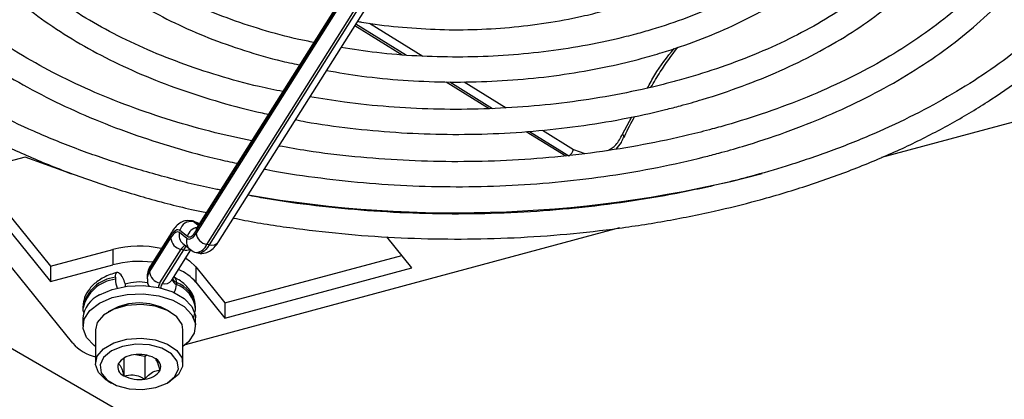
# Model space of a CAD drawing. Header units: millimetres. Extents: x 16 to 577, y 6 to 416.
# Tile 78 of 119: x 475.45 to 486.7, y 257.64 to 261.98. Entities that reach past the tile are written whole.
import ezdxf

# ---------------------------------------------------------------- set-up
doc = ezdxf.new("R2010")
doc.units = ezdxf.units.MM

msp = doc.modelspace()

# ---------------------------------------------------------------- linework, layer by layer
at = {"color": 7, "linetype": 'Continuous', "lineweight": 25}
for p, q in [((476.052, 258.2804), (469.2901, 266.6516)), ((463.1658, 265.257), (531.6542, 225.7195)), ((479.8182, 263.3238), (477.475, 259.6072)), ((477.4629, 259.564), (479.8062, 263.2806)), ((479.8062, 263.2573), (477.4629, 259.5407)), ((477.5837, 259.4103), (479.927, 263.1269)), ((479.9538, 263.1213), (477.6106, 259.4047)), ((477.7193, 259.4411), (480.0626, 263.1577)), ((479.4431, 261.9393), (480.0524, 261.5621)), ((479.2772, 261.912), (479.8172, 261.5777)), ((479.2888, 261.9305), (479.8651, 261.5738)), ((489.9179, 261.649), (485.2951, 260.4046)), ((480.319, 261.267), (480.8105, 260.9628)), ((480.3597, 261.2675), (480.8489, 260.9647)), ((480.525, 261.2695), (481.0049, 260.9724)), ((482.3339, 260.6705), (482.4409, 260.867)), ((481.2351, 260.6999), (481.6849, 260.4215)), ((481.273, 260.7022), (481.7225, 260.4239)), ((481.4188, 260.7162), (481.7735, 260.4966)), ((482.3504, 260.6352), (482.3498, 260.6338)), ((481.7735, 260.4966), (481.9027, 260.4486)), ((475.5091, 260.4091), (474.8016, 260.2186)), ((474.9177, 260.2499), (475.7978, 259.1604)), ((474.8016, 260.2186), (475.7978, 258.9854)), ((477.2776, 259.5724), (477.3627, 259.5042)), ((482.3008, 259.5985), (477.3361, 258.2621)), ((477.4356, 259.6751), (477.4088, 259.6807)), ((477.4295, 259.6706), (477.4563, 259.665)), ((477.4863, 259.6251), (477.4295, 259.6706)), ((477.5056, 259.6417), (477.4404, 259.6736)), ((477.4563, 259.665), (477.4929, 259.6357)), ((476.9278, 259.1236), (477.1705, 259.5085)), ((477.1705, 259.4851), (476.9278, 259.1003)), ((477.1825, 259.5517), (476.9399, 259.1668)), ((477.3558, 259.4767), (477.2707, 259.545)), ((479.9275, 259.1416), (479.64, 259.4975)), ((475.7978, 259.1604), (476.5099, 259.3521)), ((476.5099, 259.3521), (476.5099, 259.1771)), ((477.0487, 258.9699), (477.2913, 259.3548)), ((477.3181, 259.3491), (477.0755, 258.9643)), ((477.1843, 259.0007), (477.403, 259.3477)), ((477.2913, 259.3548), (477.3181, 259.3491)), ((477.3111, 259.4193), (477.3962, 259.351)), ((477.6106, 259.4047), (477.5837, 259.4103)), ((477.4662, 259.3177), (477.4931, 259.3121)), ((477.7912, 258.7415), (479.8114, 259.2853)), ((475.7978, 258.9854), (476.5099, 259.1771)), ((475.7978, 259.1604), (475.7978, 258.9854)), ((476.9278, 259.1236), (476.9278, 259.1003)), ((477.4591, 259.1526), (477.7912, 258.7415)), ((477.4591, 259.1526), (477.4591, 258.9776)), ((477.7912, 258.5665), (479.9275, 259.1416)), ((476.5401, 259.0347), (476.5401, 259.0114)), ((476.5944, 259.0724), (476.6065, 259.0575)), ((476.902, 259.039), (476.902, 259.0157)), ((477.2362, 258.9771), (477.2362, 258.9538)), ((477.4591, 258.9776), (477.7912, 258.5665)), ((476.1689, 258.6984), (476.1689, 258.6751)), ((477.4546, 258.6751), (477.4546, 258.6984)), ((477.7912, 258.7415), (477.7912, 258.5665)), ((476.1689, 258.5701), (476.1689, 258.4767)), ((476.4935, 258.6604), (476.4581, 258.64)), ((477.1654, 258.64), (477.13, 258.6604)), ((477.4356, 258.5764), (477.4534, 258.6641)), ((477.4546, 258.4767), (477.4546, 258.5701)), ((476.3118, 258.4359), (476.3118, 258.051)), ((477.3118, 258.051), (477.3118, 258.4359)), ((476.6368, 258.1112), (476.6368, 257.9091)), ((476.7702, 258.151), (476.8758, 258.1346)), ((476.8758, 258.1346), (476.8937, 258.1449)), ((476.8758, 258.1346), (476.8758, 257.8722)), ((476.4581, 257.8469), (476.4935, 257.8265)), ((477.13, 257.8265), (477.1654, 257.8469))]:
    msp.add_line(p, q, dxfattribs=at)
at = {"color": 7, "linetype": 'Continuous', "lineweight": 25, "flags": 128}
for points in [[(476.0395, 260.2148), (475.9718, 260.2379), (475.5091, 260.4091)], [(477.1705, 259.5085), (477.1853, 259.5303), (477.2, 259.5484), (477.2144, 259.5626), (477.2284, 259.5729), (477.2419, 259.579), (477.2546, 259.581), (477.2666, 259.5788), (477.2776, 259.5724)], [(477.4295, 259.6706), (477.4153, 259.6788), (477.408, 259.6809)], [(477.4371, 259.6747), (477.4421, 259.6732), (477.4563, 259.665)], [(477.4996, 259.6463), (477.4793, 259.6576), (477.4563, 259.665)], [(477.2707, 259.545), (477.2604, 259.5509), (477.2492, 259.553), (477.2373, 259.5511), (477.2247, 259.5454), (477.2116, 259.5358), (477.1981, 259.5225), (477.1844, 259.5055), (477.1705, 259.4851)], [(477.4629, 259.5407), (477.4481, 259.5189), (477.4334, 259.5008), (477.419, 259.4865), (477.405, 259.4763), (477.3915, 259.4702), (477.3788, 259.4682), (477.3668, 259.4704), (477.3558, 259.4767)], [(477.3627, 259.5042), (477.373, 259.4983), (477.3842, 259.4962), (477.3961, 259.498), (477.4087, 259.5038), (477.4218, 259.5134), (477.4353, 259.5267), (477.449, 259.5436), (477.4629, 259.564)], [(477.6106, 259.4047), (477.5914, 259.3766), (477.5725, 259.3532), (477.5539, 259.3348), (477.5358, 259.3216), (477.5185, 259.3137), (477.502, 259.3111), (477.4917, 259.3124)], [(477.3437, 259.2535), (477.3878, 259.2222), (477.4591, 259.1526)], [(476.5401, 259.0347), (476.5411, 259.0539), (476.5442, 259.0698), (476.5492, 259.0817), (476.556, 259.0893), (476.5642, 259.0921), (476.5736, 259.0902), (476.5838, 259.0835), (476.5944, 259.0724)], [(476.3572, 258.8325), (476.5037, 258.8958), (476.6751, 258.9327), (476.8576, 258.9402), (477.0364, 258.9178), (477.197, 258.8672), (477.3264, 258.7925), (477.4141, 258.6998), (477.453, 258.5965), (477.4546, 258.5701)], [(476.3572, 258.7392), (476.5037, 258.8025), (476.6751, 258.8394), (476.8576, 258.8469), (477.0364, 258.8245), (477.197, 258.7738), (477.3264, 258.6991), (477.4141, 258.6064), (477.453, 258.5032), (477.4399, 258.3979), (477.376, 258.2989), (477.3118, 258.2435)], [(476.3118, 258.2435), (476.2971, 258.2543), (476.2094, 258.3471), (476.1705, 258.4503), (476.1836, 258.5556), (476.2475, 258.6546), (476.3572, 258.7392)], [(477.3118, 258.4359), (477.3011, 258.4952), (477.2413, 258.5837), (477.1349, 258.6562), (476.9935, 258.7048), (476.8324, 258.7243), (476.6691, 258.7126), (476.5212, 258.6708), (476.4048, 258.6036), (476.3325, 258.5183), (476.3118, 258.4359)], [(477.4545, 258.6672), (477.4546, 258.6733), (477.4546, 258.6751)], [(476.4581, 257.8469), (476.4302, 257.8644), (476.346, 257.9461), (476.3122, 258.0391), (476.3325, 258.1333), (476.4048, 258.2187), (476.5212, 258.2859), (476.6691, 258.3276), (476.8324, 258.3394), (476.9935, 258.3199), (477.1349, 258.2712), (477.2413, 258.1987), (477.3011, 258.1102), (477.3079, 258.0153), (477.261, 257.9242), (477.1653, 257.8469), (477.1653, 257.8469)], [(477.13, 257.8265), (477.2196, 257.9004), (477.26, 257.9875), (477.2464, 258.0774), (477.1804, 258.1592), (477.0699, 258.223), (476.9282, 258.2611), (476.7725, 258.2689), (476.6216, 258.2456), (476.4936, 258.1938), (476.4039, 258.1199), (476.3635, 258.0328), (476.3771, 257.9429), (476.4431, 257.8612), (476.5536, 257.7974), (476.6953, 257.7592), (476.851, 257.7514), (477.0019, 257.7747), (477.13, 257.8265)]]:
    msp.add_lwpolyline(points, dxfattribs=at)
at = {"color": 7, "linetype": 'Continuous', "lineweight": 25}
for centre, radius, start, end in [((482.3148, 260.6401), 0.0359, 352.20856, 57.77908), ((481.6665, 260.5173), 0.109, 300.96489, 349.05129), ((480.4314, 273.6716), 13.8999, 260.16249, 284.58367), ((477.4053, 259.5414), 0.1314, 79.38393, 166.35815), ((477.4921, 259.4718), 0.1334, 98.85445, 165.95642), ((477.5426, 259.5651), 0.0797, 148.05182, 180.74679), ((477.2501, 259.5095), 0.0797, 148.08609, 180.74631), ((477.3168, 259.4995), 0.147, 185.62026, 260.02428), ((477.3884, 259.5135), 0.1219, 165.01996, 230.62561), ((477.4735, 259.4452), 0.1219, 165.01835, 230.78559), ((477.6092, 259.5551), 0.147, 185.62026, 260.02428), ((476.8122, 258.1991), 1.1919, 77.79038, 104.69157), ((477.3836, 259.3081), 0.1034, 117.67415, 153.15929), ((477.4375, 259.2807), 0.1376, 129.08745, 150.16254), ((477.3455, 259.4631), 0.1172, 256.48091, 292.89742), ((477.4427, 259.4679), 0.1523, 279.18351, 337.78995), ((477.6389, 259.5007), 0.1001, 253.54549, 323.47571), ((476.8125, 258.015), 1.2008, 82.71791, 104.59643), ((477.058, 259.0376), 0.156, 146.54106, 179.15957), ((477.0075, 259.1247), 0.0797, 148.05182, 180.74679), ((477.0276, 258.6005), 0.5731, 41.14778, 65.88241), ((476.5846, 258.6126), 0.4245, 96.02359, 168.33964), ((476.5847, 258.5892), 0.4246, 96.0288, 168.30443), ((476.8692, 259.0187), 0.3292, 181.26344, 199.07543), ((476.3524, 258.8836), 0.3079, 8.71167, 34.38376), ((477.058, 259.0143), 0.156, 146.54011, 179.19818), ((477.0741, 259.1147), 0.147, 185.62026, 260.02428), ((477.2746, 259.0625), 0.0936, 210.08324, 245.78845), ((477.1776, 258.986), 0.0593, 351.36668, 57.39125), ((476.8119, 258.4813), 0.4997, 78.7712, 108.698), ((477.1409, 258.9092), 0.1104, 146.65308, 174.95468), ((477.1581, 258.9097), 0.099, 146.56145, 178.34096), ((477.1039, 259.0603), 0.1001, 253.54549, 323.47571), ((477.2661, 259.0285), 0.0805, 195.25082, 248.21281), ((477.0327, 258.9609), 0.2036, 330.70988, 357.99979), ((477.1176, 258.6593), 0.3392, 6.62327, 69.5359), ((477.1176, 258.6359), 0.3392, 6.62327, 69.5359), ((476.4854, 258.5417), 0.3178, 113.79534, 174.88452), ((476.8118, 258.0745), 0.6667, 61.48929, 118.51071), ((476.4443, 258.6429), 0.5341, 222.74744, 255.63628), ((476.7612, 257.9227), 0.2259, 93.4335, 146.56112), ((476.8122, 257.7738), 0.3798, 62.64283, 99.7711), ((476.9482, 258.0094), 0.1088, 340.539, 69.25792), ((476.6753, 258.0109), 0.1088, 160.539, 249.25792), ((476.8113, 258.2465), 0.3798, 242.64283, 279.7711), ((476.8623, 258.0977), 0.2259, 273.4335, 326.56112)]:
    msp.add_arc(centre, radius, start, end, dxfattribs=at)
for points, knots in [([(472.5638, 265.538), (472.5253, 265.4559), (472.4329, 265.2589), (472.3379, 264.9391), (472.2722, 264.5829), (472.2535, 264.2252), (472.2797, 263.8683), (472.3509, 263.5139), (472.4666, 263.164), (472.6263, 262.8202), (472.8292, 262.4843), (473.0743, 262.1581), (473.3604, 261.8435), (473.686, 261.5422), (474.0491, 261.2562), (474.4477, 260.9869), (474.8794, 260.7358), (475.3417, 260.5044), (475.8321, 260.294), (476.3475, 260.1051), (476.8865, 259.9411), (477.3064, 259.8294), (477.5505, 259.7807), (477.6028, 259.7702)], [0, 0, 0, 0, 0.0356603, 0.0855348, 0.1352321, 0.1847878, 0.23427, 0.2837473, 0.3332922, 0.3829704, 0.4328155, 0.482828, 0.5329845, 0.5832498, 0.633588, 0.6839682, 0.7343671, 0.7847664, 0.8351564, 0.885533, 0.9358947, 0.9862417, 1, 1, 1, 1]), ([(477.7423, 260.0312), (477.7232, 260.0348), (477.515, 260.0737), (477.1321, 260.1709), (476.5987, 260.3236), (476.0889, 260.5012), (475.6038, 260.6995), (475.1466, 260.918), (474.7199, 261.1553), (474.326, 261.4098), (473.9672, 261.6801), (473.6453, 261.9644), (473.3621, 262.261), (473.119, 262.5683), (472.9171, 262.8846), (472.7574, 263.2082), (472.6408, 263.5377), (472.5679, 263.8717), (472.5395, 264.2084), (472.5557, 264.5463), (472.6183, 264.8829), (472.7134, 265.1936), (472.8081, 265.389), (472.8499, 265.4751)], [0, 0, 0, 0, 0.0050557, 0.0551109, 0.1051501, 0.1551708, 0.2051714, 0.255151, 0.3051108, 0.3550546, 0.4049902, 0.4549269, 0.5048833, 0.5548876, 0.6049784, 0.6552027, 0.7056076, 0.7562257, 0.8070528, 0.8580321, 0.9090427, 0.9599433, 1, 1, 1, 1]), ([(473.5372, 265.3307), (473.5315, 265.3197), (473.4707, 265.2018), (473.3961, 264.9697), (473.3179, 264.6371), (473.2897, 264.3017), (473.3056, 263.9669), (473.3669, 263.6345), (473.4726, 263.3065), (473.6223, 262.9847), (473.8151, 262.6708), (474.0501, 262.3669), (474.3258, 262.075), (474.6405, 261.7969), (474.9922, 261.5345), (475.3785, 261.2896), (475.7968, 261.0636), (476.2444, 260.8582), (476.7181, 260.6739), (477.2161, 260.5139), (477.6305, 260.3996), (477.8833, 260.3478), (477.9574, 260.3326)], [0, 0, 0, 0, 0.005548, 0.0594625, 0.1131387, 0.1666074, 0.2199505, 0.2732682, 0.3266544, 0.3802059, 0.4339739, 0.4879606, 0.5421329, 0.5964415, 0.6508368, 0.7052779, 0.7597351, 0.8141855, 0.8686205, 0.9230365, 0.9774331, 1, 1, 1, 1]), ([(478.097, 260.5939), (477.9575, 260.6237), (477.6443, 260.6907), (477.1784, 260.8232), (476.6998, 260.9848), (476.2464, 261.1686), (475.8208, 261.3721), (475.4258, 261.5943), (475.0639, 261.8335), (474.7375, 262.0879), (474.4486, 262.3558), (474.1988, 262.6353), (473.9895, 262.9246), (473.8219, 263.2219), (473.6968, 263.5257), (473.6151, 263.8344), (473.5775, 264.1465), (473.5842, 264.4603), (473.6378, 264.7734), (473.7173, 265.0442), (473.7971, 265.2078), (473.8273, 265.2697)], [0, 0, 0, 0, 0.0434191, 0.0974454, 0.1514476, 0.205423, 0.2593704, 0.3132911, 0.3671904, 0.4210805, 0.4749746, 0.5289025, 0.5829089, 0.637054, 0.6914074, 0.7460307, 0.8009455, 0.8560992, 0.9113463, 0.9664655, 1, 1, 1, 1]), ([(474.5176, 265.1247), (474.4865, 265.0493), (474.4139, 264.8733), (474.3521, 264.5895), (474.3246, 264.2785), (474.344, 263.9678), (474.408, 263.66), (474.5165, 263.3572), (474.6685, 263.0612), (474.8634, 262.774), (475.0998, 262.4976), (475.3761, 262.2343), (475.6902, 261.986), (476.0398, 261.7548), (476.4219, 261.5422), (476.8338, 261.3502), (477.2718, 261.1791), (477.7343, 261.0332), (478.0825, 260.9381), (478.2798, 260.8995), (478.311, 260.8934)], [0, 0, 0, 0, 0.0439829, 0.102669, 0.1610651, 0.2192883, 0.2774817, 0.3357843, 0.394329, 0.4531746, 0.5123079, 0.5716688, 0.6311828, 0.6907824, 0.7504174, 0.8100494, 0.8696619, 0.9292488, 0.9888093, 1, 1, 1, 1]), ([(478.4519, 261.1568), (478.3616, 261.175), (478.1103, 261.2259), (477.7165, 261.3356), (477.2738, 261.4826), (476.8566, 261.6519), (476.4673, 261.8408), (476.1091, 262.0481), (475.7846, 262.2717), (475.4963, 262.5099), (475.2461, 262.7606), (475.0357, 263.0218), (474.8664, 263.2916), (474.7392, 263.5682), (474.6549, 263.8501), (474.6145, 264.1356), (474.6177, 264.4234), (474.6694, 264.7105), (474.732, 264.9251), (474.7913, 265.0415), (474.8031, 265.0647)], [0, 0, 0, 0, 0.03318726, 0.09233365, 0.15144699, 0.21052286, 0.26955917, 0.32855794, 0.38752828, 0.44648856, 0.5054638, 0.56450624, 0.62369382, 0.68312771, 0.74291276, 0.8031108, 0.86367514, 0.92440724, 0.9849578, 1, 1, 1, 1]), ([(475.4984, 264.9186), (475.4738, 264.8536), (475.414, 264.6961), (475.3711, 264.4395), (475.3629, 264.1544), (475.4017, 263.8709), (475.4847, 263.5918), (475.6116, 263.3191), (475.7813, 263.0548), (475.9929, 262.801), (476.2445, 262.5602), (476.5339, 262.3345), (476.8585, 262.1262), (477.2151, 261.9372), (477.6001, 261.7687), (478.011, 261.6238), (478.3675, 261.5189), (478.5919, 261.472), (478.666, 261.4565)], [0, 0, 0, 0, 0.0458996, 0.1111513, 0.1760218, 0.2407284, 0.3054664, 0.3704707, 0.4358875, 0.5017346, 0.5679342, 0.6343704, 0.7009348, 0.7675477, 0.8341492, 0.9007192, 0.9672511, 1, 1, 1, 1]), ([(478.8061, 261.7185), (478.7491, 261.7295), (478.5454, 261.7687), (478.2119, 261.8611), (477.8107, 261.994), (477.4356, 262.1495), (477.0889, 262.3241), (476.7741, 262.5163), (476.4941, 262.724), (476.2512, 262.945), (476.0475, 263.177), (475.8844, 263.4179), (475.7629, 263.6656), (475.684, 263.9186), (475.6481, 264.1755), (475.6582, 264.4344), (475.7009, 264.6633), (475.7595, 264.8038), (475.7824, 264.8589)], [0, 0, 0, 0, 0.0256897, 0.0917667, 0.1577945, 0.2237658, 0.2896771, 0.355533, 0.4213518, 0.4871649, 0.5530296, 0.6190527, 0.6853883, 0.7522163, 0.8196667, 0.887688, 0.9559276, 1, 1, 1, 1]), ([(479.3075, 261.9601), (479.3226, 261.957), (479.4722, 261.9269), (479.7688, 261.8938), (480.1923, 261.8633), (480.6199, 261.8618), (481.0452, 261.886), (481.4638, 261.9366), (481.8227, 262.0038), (482.1079, 262.0738), (482.3853, 262.1541), (482.6952, 262.2629), (483.0381, 262.4147), (483.3529, 262.5875), (483.6336, 262.7805), (483.8529, 262.9621), (483.9611, 263.085), (484.0023, 263.1318)], [0, 0, 0, 0, 0.0086688, 0.0860648, 0.1634307, 0.2407837, 0.3181417, 0.3955177, 0.4729298, 0.5227332, 0.5635831, 0.6411188, 0.7187609, 0.7964973, 0.8743163, 0.9521637, 1, 1, 1, 1]), ([(484.6621, 262.9932), (484.6502, 262.9793), (484.5715, 262.8876), (484.387, 262.7283), (484.1095, 262.5189), (483.7938, 262.3263), (483.4474, 262.1513), (483.0723, 261.9959), (482.7466, 261.8866), (482.4744, 261.8092), (482.1959, 261.7391), (481.8271, 261.6642), (481.3757, 261.5999), (480.9153, 261.5608), (480.4502, 261.5471), (479.9852, 261.5599), (479.5383, 261.595), (479.253, 261.6382), (479.1176, 261.6588)], [0, 0, 0, 0, 0.01268001, 0.08398127, 0.15510133, 0.22615083, 0.29718904, 0.36824845, 0.4393489, 0.47080847, 0.508132, 0.57930795, 0.65053396, 0.7217874, 0.79305779, 0.86433415, 0.9356035, 1, 1, 1, 1]), ([(478.9528, 261.3975), (479.0865, 261.375), (479.3734, 261.3265), (479.8264, 261.2835), (480.3037, 261.2624), (480.7826, 261.2682), (481.2583, 261.3002), (481.7269, 261.3583), (482.1619, 261.438), (482.5135, 261.5227), (482.8548, 261.6207), (483.204, 261.74), (483.5942, 261.9042), (483.9566, 262.0897), (484.2884, 262.295), (484.5845, 262.5191), (484.8186, 262.7296), (484.936, 262.8706), (484.9821, 262.9259)], [0, 0, 0, 0, 0.0584302, 0.1254398, 0.1924355, 0.2594269, 0.3264233, 0.3934321, 0.4604635, 0.5177496, 0.5531019, 0.620214, 0.6873917, 0.7546261, 0.8219137, 0.8892379, 0.9565452, 1, 1, 1, 1]), ([(485.6421, 262.7873), (485.6031, 262.7419), (485.4901, 262.6101), (485.2593, 262.404), (484.9555, 262.1709), (484.6148, 261.9541), (484.2423, 261.7546), (483.8401, 261.5742), (483.4189, 261.4172), (483.1071, 261.3215), (482.8613, 261.2544), (482.6039, 261.1892), (482.1984, 261.1045), (481.7029, 261.0285), (481.1974, 260.9776), (480.686, 260.9523), (480.1725, 260.9527), (479.6614, 260.9796), (479.1892, 261.026), (478.8941, 261.0749), (478.7631, 261.0966)], [0, 0, 0, 0, 0.0330711, 0.0959596, 0.1587287, 0.2214457, 0.2841512, 0.3468656, 0.4096042, 0.4690804, 0.4768971, 0.5098532, 0.5726598, 0.6355014, 0.6983623, 0.7612364, 0.8241171, 0.8869976, 0.9498691, 1, 1, 1, 1]), ([(478.5988, 260.836), (478.6373, 260.8281), (478.8409, 260.7866), (479.2231, 260.7361), (479.7412, 260.6865), (480.2656, 260.6651), (480.7909, 260.6694), (481.3137, 260.7002), (481.83, 260.7569), (482.3362, 260.8394), (482.7231, 260.924), (483.0248, 261.0019), (483.3213, 261.0866), (483.7059, 261.2153), (484.1386, 261.3908), (484.5444, 261.5877), (484.9199, 261.8048), (485.263, 262.0405), (485.5686, 262.2939), (485.8026, 262.521), (485.9179, 262.6681), (485.9591, 262.7207)], [0, 0, 0, 0, 0.0139511, 0.0738648, 0.1337639, 0.1936541, 0.2535413, 0.3134314, 0.3733288, 0.4332397, 0.4931703, 0.5145846, 0.5461731, 0.606147, 0.6661657, 0.7262221, 0.786315, 0.846437, 0.9065666, 0.9666612, 1, 1, 1, 1]), ([(478.2433, 260.2721), (478.2521, 260.2703), (478.4387, 260.2306), (478.8164, 260.1762), (479.3731, 260.1117), (479.9383, 260.076), (480.506, 260.0658), (481.0735, 260.082), (481.637, 260.1244), (482.193, 260.1928), (482.738, 260.2866), (483.1495, 260.3788), (483.4699, 260.4621), (483.7854, 260.5518), (484.2027, 260.6892), (484.6744, 260.8751), (485.1196, 261.0825), (485.5356, 261.3103), (485.9194, 261.5572), (486.2693, 261.8216), (486.5797, 262.1029), (486.8026, 262.3348), (486.907, 262.4767), (486.9356, 262.5155)], [0, 0, 0, 0, 0.0027038, 0.0573636, 0.1120116, 0.1666515, 0.2212872, 0.2759228, 0.3305615, 0.3852069, 0.4398631, 0.4945341, 0.5123796, 0.5411882, 0.5958892, 0.6506229, 0.7053834, 0.7601703, 0.81498, 0.8698032, 0.9246151, 0.9793836, 1, 1, 1, 1]), ([(486.6221, 262.5813), (486.5973, 262.55), (486.4968, 262.4234), (486.2793, 262.2119), (485.9714, 261.9497), (485.6245, 261.7029), (485.2443, 261.4724), (484.8322, 261.26), (484.3912, 261.067), (483.9322, 260.8978), (483.583, 260.7903), (483.3051, 260.714), (483.0144, 260.64), (482.5754, 260.5464), (482.0397, 260.4596), (481.4933, 260.398), (480.9398, 260.3618), (480.3831, 260.3516), (479.8266, 260.3669), (479.2747, 260.4091), (478.8002, 260.4643), (478.5161, 260.5156), (478.409, 260.5349)], [0, 0, 0, 0, 0.0187068, 0.0756406, 0.132462, 0.1892235, 0.245962, 0.3026975, 0.3594431, 0.4162073, 0.4700147, 0.480906, 0.5107311, 0.5675447, 0.6243844, 0.6812385, 0.7381029, 0.7949735, 0.8518458, 0.9087147, 0.965575, 1, 1, 1, 1]), ([(477.8899, 259.7116), (477.933, 259.7026), (478.1668, 259.6539), (478.6051, 259.5902), (479.2013, 259.5221), (479.8055, 259.4821), (480.4128, 259.4677), (481.0204, 259.4797), (481.6247, 259.5179), (482.2226, 259.5821), (482.8107, 259.6719), (483.3618, 259.7821), (483.8101, 259.8926), (484.2477, 260.0165), (484.6953, 260.1621), (485.2033, 260.3576), (485.6852, 260.5748), (486.1384, 260.8126), (486.5604, 261.0697), (486.9485, 261.345), (487.3017, 261.6366), (487.6128, 261.9445), (487.8165, 262.1699), (487.9036, 262.2954), (487.9137, 262.31)], [0, 0, 0, 0, 0.0114331, 0.0620046, 0.1125672, 0.1631237, 0.2136768, 0.2642294, 0.3147838, 0.3653424, 0.4159082, 0.4664839, 0.5107396, 0.5373889, 0.5879934, 0.638623, 0.6892724, 0.7399419, 0.7906293, 0.8413294, 0.8920292, 0.9427084, 0.9933399, 1, 1, 1, 1]), ([(487.5992, 262.376), (487.5593, 262.3254), (487.4385, 262.1721), (487.1929, 261.9274), (486.867, 261.6437), (486.5024, 261.3751), (486.1037, 261.1225), (485.6725, 260.8876), (485.2114, 260.6716), (484.7228, 260.476), (484.2496, 260.3154), (483.843, 260.1976), (483.4269, 260.0913), (482.9568, 259.9894), (482.3839, 259.8927), (481.7998, 259.8211), (481.2077, 259.775), (480.6112, 259.7545), (480.0138, 259.7601), (479.4186, 259.7911), (478.8302, 259.8495), (478.374, 259.9101), (478.1199, 259.9595), (478.0542, 259.9723)], [0, 0, 0, 0, 0.0258168, 0.0781708, 0.1304386, 0.1826578, 0.2348554, 0.2870484, 0.3392461, 0.3914561, 0.4436819, 0.4837213, 0.5111633, 0.5634195, 0.615696, 0.6679837, 0.7202797, 0.7725811, 0.824885, 0.877188, 0.9294863, 0.9817767, 1, 1, 1, 1]), ([(482.6207, 261.1973), (482.6468, 261.2481), (482.7271, 261.4041), (482.8453, 261.5509), (482.9251, 261.6499)], [0, 0, 0, 0, 0.3253774, 1, 1, 1, 1]), ([(482.6593, 261.2053), (482.6939, 261.2644), (482.785, 261.4197), (482.8961, 261.5702), (482.9649, 261.6635)], [0, 0, 0, 0, 0.3806034, 1, 1, 1, 1]), ([(482.3543, 260.6319), (482.3568, 260.6383), (482.3885, 260.7201), (482.4328, 260.8002), (482.4735, 260.8741)], [0, 0, 0, 0, 0.0785274, 1, 1, 1, 1]), ([(482.1675, 260.4848), (482.1995, 260.503), (482.2672, 260.5414), (482.3109, 260.6259), (482.3339, 260.6705)], [0, 0, 0, 0, 0.4728164, 1, 1, 1, 1]), ([(482.2622, 260.5001), (482.2836, 260.5237), (482.3184, 260.5619), (482.339, 260.616), (482.3469, 260.6368)], [0, 0, 0, 0, 0.6160756, 1, 1, 1, 1]), ([(477.4058, 259.6799), (477.381, 259.6817), (477.3325, 259.6854), (477.2683, 259.6517), (477.2213, 259.6086), (477.1949, 259.5698), (477.1825, 259.5517)], [0, 0, 0, 0, 0.2433002, 0.4764839, 0.7559183, 1, 1, 1, 1]), ([(477.475, 259.6072), (477.4695, 259.5995), (477.4604, 259.5867), (477.4603, 259.5868), (477.4602, 259.5869)], [0, 0, 0, 0, 0.6086598, 1, 1, 1, 1]), ([(477.3962, 259.351), (477.4173, 259.335), (477.4401, 259.3176), (477.4671, 259.3185), (477.4692, 259.3185)], [0, 0, 0, 0, 0.922186, 1, 1, 1, 1]), ([(477.4883, 259.3135), (477.4888, 259.3133), (477.5127, 259.3015), (477.5689, 259.3104), (477.6331, 259.3399), (477.6807, 259.3845), (477.707, 259.4231), (477.7193, 259.4411)], [0, 0, 0, 0, 0.0055555, 0.2630792, 0.4901678, 0.7622983, 1, 1, 1, 1]), ([(476.9399, 259.1668), (476.9272, 259.1442), (476.9049, 259.1045), (476.9063, 259.0593), (476.907, 259.0398)], [0, 0, 0, 0, 0.5695678, 1, 1, 1, 1]), ([(476.561, 259.0916), (476.5333, 259.0832), (476.4529, 259.0589), (476.3407, 258.9995), (476.2428, 258.9104), (476.1806, 258.8089), (476.1734, 258.7353), (476.1699, 258.7002)], [0, 0, 0, 0, 0.1295761, 0.3762897, 0.6004826, 0.8094022, 1, 1, 1, 1]), ([(476.907, 259.0163), (476.9052, 259.0031), (476.9012, 258.9721), (476.9161, 258.9442), (476.9247, 258.9281)], [0, 0, 0, 0, 0.424578, 1, 1, 1, 1]), ([(477.4525, 258.705), (477.4489, 258.7402), (477.4414, 258.8135), (477.3783, 258.9123), (477.2983, 258.9865), (477.2344, 259.0221), (477.2095, 259.036)], [0, 0, 0, 0, 0.2544719, 0.5300538, 0.817413, 1, 1, 1, 1]), ([(476.1697, 258.6754), (476.1694, 258.674), (476.1661, 258.6562), (476.1728, 258.6386), (476.1791, 258.6225)], [0, 0, 0, 0, 0.0802089, 1, 1, 1, 1]), ([(476.6602, 258.1244), (476.6598, 258.1243), (476.6393, 258.1168), (476.6084, 258.0863), (476.5813, 258.0565), (476.5728, 258.0471)], [0, 0, 0, 0, 0.0122452, 0.6878416, 1, 1, 1, 1]), ([(477.0508, 257.9732), (477.0416, 258.0049), (477.0259, 258.0592), (477.0031, 258.0992), (476.9918, 258.1075), (476.9867, 258.1112)], [0, 0, 0, 0, 0.4391165, 0.7513669, 1, 1, 1, 1]), ([(476.5728, 258.0471), (476.5819, 258.0394), (476.5976, 258.0261), (476.6204, 257.9678), (476.6318, 257.9272), (476.6368, 257.9091)], [0, 0, 0, 0, 0.4391165, 0.7513669, 1, 1, 1, 1]), ([(476.6368, 257.9091), (476.671, 257.9158), (476.7296, 257.9273), (476.8147, 257.905), (476.857, 257.8823), (476.8758, 257.8722)], [0, 0, 0, 0, 0.4391165, 0.7513669, 1, 1, 1, 1]), ([(476.8758, 257.8722), (476.8844, 257.8818), (476.9115, 257.9121), (476.9613, 257.9534), (477.0129, 257.9716), (477.0408, 257.9728), (477.0508, 257.9732)], [0, 0, 0, 0, 0.1560255, 0.4937074, 0.8190578, 1, 1, 1, 1])]:
    msp.add_open_spline(points, degree=3, knots=knots, dxfattribs=at)

doc.saveas('drawing.dxf')
